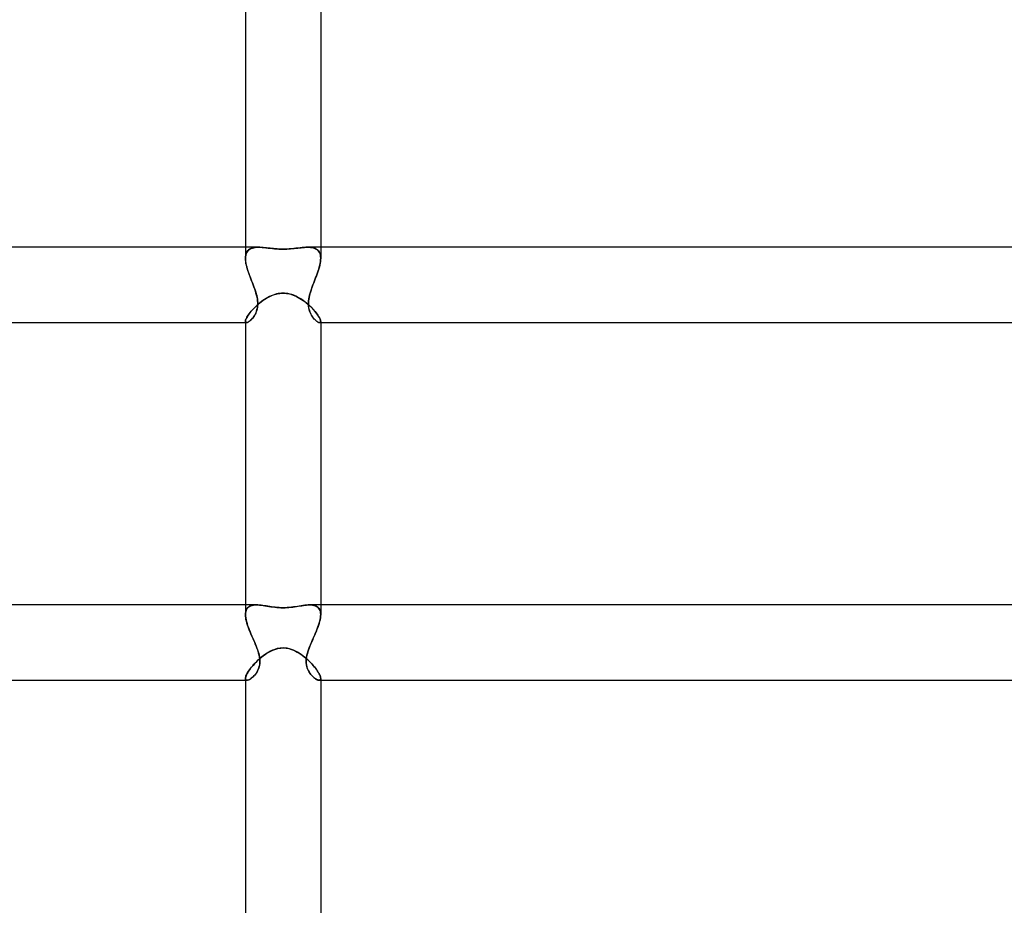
# Model space of a CAD drawing. Header units: millimetres. Extents: x -630 to 630, y -2 to 380.
# Tile 56 of 109: x -14 to 38, y 45 to 92. Entities that reach past the tile are written whole.
import ezdxf

# ---------------------------------------------------------------- set-up
doc = ezdxf.new("R2010")
doc.units = ezdxf.units.MM
doc.layers.add('HIDDEN', color=7, linetype='Continuous')
doc.layers.add('THICK', color=7, linetype='Continuous')

msp = doc.modelspace()

# ---------------------------------------------------------------- linework, layer by layer
at = {"layer": 'HIDDEN'}
for p, q in [((-2, 80), (-2, 79.419)), ((-1.986, 79.576), (-1.997, 79.501)), ((-1.996, 79.503), (-1.986, 79.581)), ((-1.986, 79.581), (-1.967, 79.653)), ((-1.969, 79.646), (-1.986, 79.576)), ((-1.945, 79.709), (-1.969, 79.646)), ((-1.967, 79.653), (-1.941, 79.718)), ((-1.915, 79.765), (-1.945, 79.709)), ((-1.941, 79.718), (-1.907, 79.776)), ((-1.877, 79.814), (-1.915, 79.765)), ((-1.907, 79.776), (-1.866, 79.827)), ((-1.834, 79.857), (-1.877, 79.814)), ((-1.866, 79.827), (-1.817, 79.871)), ((-1.785, 79.894), (-1.834, 79.857)), ((-1.817, 79.871), (-1.762, 79.908)), ((-1.731, 79.924), (-1.785, 79.894)), ((-1.762, 79.908), (-1.701, 79.938)), ((-1.671, 79.949), (-1.731, 79.924)), ((-1.701, 79.938), (-1.633, 79.962)), ((-1.607, 79.969), (-1.671, 79.949)), ((-1.633, 79.962), (-1.56, 79.979)), ((-1.538, 79.983), (-1.607, 79.969)), ((-1.56, 79.979), (-1.481, 79.991)), ((-1.465, 79.993), (-1.538, 79.983)), ((-1.481, 79.991), (-1.396, 79.998)), ((-1.388, 79.998), (-1.465, 79.993)), ((-1.396, 79.998), (-1.308, 80)), ((-1.307, 80), (-1.388, 79.998)), ((-1.227, 79.999), (-1.307, 80)), ((-1.144, 79.994), (-1.227, 79.999)), ((-1.058, 79.988), (-1.144, 79.994)), ((-0.97, 79.98), (-1.058, 79.988)), ((-0.88, 79.971), (-0.97, 79.98)), ((-0.788, 79.96), (-0.88, 79.971)), ((-0.694, 79.95), (-0.788, 79.96)), ((-0.599, 79.939), (-0.694, 79.95)), ((-0.502, 79.93), (-0.599, 79.939)), ((-0.404, 79.921), (-0.502, 79.93)), ((-0.305, 79.914), (-0.404, 79.921)), ((-0.204, 79.908), (-0.305, 79.914)), ((-0.103, 79.904), (-0.204, 79.908)), ((0, 79.903), (-0.103, 79.904)), ((0.109, 79.905), (0, 79.903)), ((0.22, 79.909), (0.109, 79.905)), ((0.333, 79.916), (0.22, 79.909)), ((0.449, 79.925), (0.333, 79.916)), ((0.567, 79.936), (0.449, 79.925)), ((0.685, 79.949), (0.567, 79.936)), ((0.799, 79.962), (0.685, 79.949)), ((0.909, 79.974), (0.799, 79.962)), ((1.015, 79.984), (0.909, 79.974)), ((1.117, 79.993), (1.015, 79.984)), ((1.214, 79.998), (1.117, 79.993)), ((1.308, 80), (1.214, 79.998)), ((1.307, 80), (1.388, 79.998)), ((1.396, 79.998), (1.308, 80)), ((1.388, 79.998), (1.465, 79.993)), ((1.481, 79.991), (1.396, 79.998)), ((1.465, 79.993), (1.538, 79.983)), ((1.56, 79.979), (1.481, 79.991)), ((1.538, 79.983), (1.607, 79.969)), ((1.633, 79.962), (1.56, 79.979)), ((1.607, 79.969), (1.671, 79.949)), ((1.701, 79.938), (1.633, 79.962)), ((1.671, 79.949), (1.731, 79.924)), ((1.762, 79.908), (1.701, 79.938)), ((1.731, 79.924), (1.785, 79.894)), ((1.817, 79.871), (1.762, 79.908)), ((1.785, 79.894), (1.834, 79.857)), ((1.866, 79.827), (1.817, 79.871)), ((1.834, 79.857), (1.877, 79.814)), ((1.907, 79.776), (1.866, 79.827)), ((1.877, 79.814), (1.915, 79.765)), ((1.941, 79.718), (1.907, 79.776)), ((1.915, 79.765), (1.945, 79.709)), ((1.967, 79.653), (1.941, 79.718)), ((1.945, 79.709), (1.969, 79.646)), ((1.986, 79.581), (1.967, 79.653)), ((1.969, 79.646), (1.986, 79.576)), ((1.996, 79.503), (1.986, 79.581)), ((1.986, 79.576), (1.997, 79.501)), ((2, 80), (2, 79.419)), ((-2, 79.419), (-1.996, 79.503)), ((-1.997, 79.501), (-2, 79.419)), ((-1.997, 79.332), (-2, 79.419)), ((-2, 79.419), (-1.997, 79.335)), ((-1.997, 79.335), (-1.988, 79.247)), ((-1.987, 79.241), (-1.997, 79.332)), ((-1.988, 79.247), (-1.973, 79.154)), ((-1.972, 79.146), (-1.987, 79.241)), ((-1.973, 79.154), (-1.953, 79.058)), ((-1.951, 79.048), (-1.972, 79.146)), ((-1.953, 79.058), (-1.929, 78.959)), ((-1.926, 78.948), (-1.951, 79.048)), ((1.926, 78.948), (1.951, 79.048)), ((1.953, 79.058), (1.929, 78.959)), ((1.951, 79.048), (1.972, 79.146)), ((1.973, 79.154), (1.953, 79.058)), ((1.972, 79.146), (1.987, 79.241)), ((1.988, 79.247), (1.973, 79.154)), ((1.987, 79.241), (1.997, 79.332)), ((1.997, 79.335), (1.988, 79.247)), ((2, 79.419), (1.996, 79.503)), ((1.997, 79.501), (2, 79.419)), ((1.997, 79.332), (2, 79.419)), ((2, 79.419), (1.997, 79.335)), ((-1.929, 78.959), (-1.9, 78.857)), ((-1.897, 78.845), (-1.926, 78.948)), ((-1.9, 78.857), (-1.868, 78.753)), ((-1.864, 78.741), (-1.897, 78.845)), ((-1.868, 78.753), (-1.832, 78.647)), ((-1.828, 78.635), (-1.864, 78.741)), ((-1.832, 78.647), (-1.794, 78.54)), ((-1.79, 78.529), (-1.828, 78.635)), ((-1.794, 78.54), (-1.754, 78.432)), ((-1.75, 78.423), (-1.79, 78.529)), ((1.75, 78.423), (1.79, 78.529)), ((1.794, 78.54), (1.754, 78.432)), ((1.79, 78.529), (1.828, 78.635)), ((1.832, 78.647), (1.794, 78.54)), ((1.828, 78.635), (1.864, 78.741)), ((1.868, 78.753), (1.832, 78.647)), ((1.864, 78.741), (1.897, 78.845)), ((1.9, 78.857), (1.868, 78.753)), ((1.897, 78.845), (1.926, 78.948)), ((1.929, 78.959), (1.9, 78.857)), ((-1.754, 78.432), (-1.713, 78.324)), ((-1.71, 78.317), (-1.75, 78.423)), ((-1.713, 78.324), (-1.671, 78.216)), ((-1.669, 78.211), (-1.71, 78.317)), ((-1.671, 78.216), (-1.629, 78.108)), ((-1.628, 78.105), (-1.669, 78.211)), ((-1.629, 78.108), (-1.588, 78)), ((-1.588, 78), (-1.628, 78.105)), ((-1.547, 77.892), (-1.588, 78)), ((-1.588, 78), (-1.552, 77.906)), ((1.547, 77.892), (1.588, 78)), ((1.588, 78), (1.552, 77.906)), ((1.629, 78.108), (1.588, 78)), ((1.588, 78), (1.628, 78.105)), ((1.628, 78.105), (1.669, 78.211)), ((1.671, 78.216), (1.629, 78.108)), ((1.669, 78.211), (1.71, 78.317)), ((1.713, 78.324), (1.671, 78.216)), ((1.71, 78.317), (1.75, 78.423)), ((1.754, 78.432), (1.713, 78.324)), ((-1.552, 77.906), (-1.518, 77.812)), ((-1.509, 77.784), (-1.547, 77.892)), ((-1.518, 77.812), (-1.486, 77.718)), ((-1.472, 77.677), (-1.509, 77.784)), ((-1.486, 77.718), (-1.455, 77.623)), ((-1.439, 77.57), (-1.472, 77.677)), ((-1.455, 77.623), (-1.427, 77.529)), ((-1.41, 77.463), (-1.439, 77.57)), ((-1.427, 77.529), (-1.402, 77.434)), ((-0.569, 77.449), (-0.463, 77.488)), ((-0.463, 77.488), (-0.359, 77.518)), ((-0.359, 77.518), (-0.261, 77.54)), ((-0.261, 77.54), (-0.168, 77.554)), ((-0.168, 77.554), (-0.081, 77.562)), ((-0.081, 77.562), (0, 77.564)), ((0, 77.564), (0.091, 77.561)), ((0.091, 77.561), (0.178, 77.553)), ((0.178, 77.553), (0.266, 77.539)), ((0.266, 77.539), (0.354, 77.519)), ((0.354, 77.519), (0.444, 77.494)), ((0.444, 77.494), (0.534, 77.463)), ((1.427, 77.529), (1.402, 77.434)), ((1.41, 77.463), (1.439, 77.57)), ((1.455, 77.623), (1.427, 77.529)), ((1.439, 77.57), (1.472, 77.677)), ((1.486, 77.718), (1.455, 77.623)), ((1.472, 77.677), (1.509, 77.784)), ((1.518, 77.812), (1.486, 77.718)), ((1.509, 77.784), (1.547, 77.892)), ((1.552, 77.906), (1.518, 77.812)), ((-1.412, 76.893), (-1.331, 76.965)), ((-1.385, 77.358), (-1.41, 77.463)), ((-1.402, 77.434), (-1.381, 77.34)), ((-1.366, 77.254), (-1.385, 77.358)), ((-1.381, 77.34), (-1.365, 77.247)), ((-1.353, 77.153), (-1.366, 77.254)), ((-1.365, 77.247), (-1.353, 77.155)), ((-1.354, 76.864), (-1.347, 76.956)), ((-1.353, 77.155), (-1.347, 77.064)), ((-1.346, 77.053), (-1.353, 77.153)), ((-1.346, 76.975), (-1.351, 76.889)), ((-1.347, 77.064), (-1.346, 76.975)), ((-1.347, 76.956), (-1.346, 77.053)), ((-1.331, 76.965), (-1.247, 77.036)), ((-1.247, 77.036), (-1.159, 77.106)), ((-1.159, 77.106), (-1.068, 77.173)), ((-1.068, 77.173), (-0.973, 77.237)), ((-0.973, 77.237), (-0.876, 77.297)), ((-0.876, 77.297), (-0.776, 77.353)), ((-0.776, 77.353), (-0.674, 77.404)), ((-0.674, 77.404), (-0.569, 77.449)), ((0.534, 77.463), (0.626, 77.426)), ((0.626, 77.426), (0.717, 77.384)), ((0.717, 77.384), (0.807, 77.337)), ((0.807, 77.337), (0.895, 77.286)), ((0.895, 77.286), (0.982, 77.231)), ((0.982, 77.231), (1.067, 77.174)), ((1.067, 77.174), (1.15, 77.113)), ((1.15, 77.113), (1.23, 77.05)), ((1.23, 77.05), (1.309, 76.985)), ((1.309, 76.985), (1.384, 76.918)), ((1.346, 77.053), (1.353, 77.153)), ((1.347, 77.064), (1.346, 76.975)), ((1.347, 76.956), (1.346, 77.053)), ((1.346, 76.975), (1.351, 76.889)), ((1.353, 77.155), (1.347, 77.064)), ((1.354, 76.864), (1.347, 76.956)), ((1.353, 77.153), (1.366, 77.254)), ((1.365, 77.247), (1.353, 77.155)), ((1.381, 77.34), (1.365, 77.247)), ((1.366, 77.254), (1.385, 77.358)), ((1.402, 77.434), (1.381, 77.34)), ((1.385, 77.358), (1.41, 77.463)), ((-1.847, 76.4), (-1.8, 76.465)), ((-1.8, 76.465), (-1.748, 76.533)), ((-1.748, 76.533), (-1.691, 76.603)), ((-1.691, 76.603), (-1.628, 76.674)), ((-1.628, 76.674), (-1.56, 76.747)), ((-1.56, 76.747), (-1.488, 76.82)), ((-1.482, 76.443), (-1.516, 76.383)), ((-1.504, 76.403), (-1.47, 76.468)), ((-1.488, 76.82), (-1.412, 76.893)), ((-1.451, 76.508), (-1.482, 76.443)), ((-1.47, 76.468), (-1.438, 76.537)), ((-1.422, 76.577), (-1.451, 76.508)), ((-1.438, 76.537), (-1.41, 76.612)), ((-1.398, 76.65), (-1.422, 76.577)), ((-1.41, 76.612), (-1.386, 76.691)), ((-1.377, 76.726), (-1.398, 76.65)), ((-1.386, 76.691), (-1.367, 76.775)), ((-1.361, 76.806), (-1.377, 76.726)), ((-1.367, 76.775), (-1.354, 76.864)), ((-1.351, 76.889), (-1.361, 76.806)), ((1.351, 76.889), (1.361, 76.806)), ((1.367, 76.775), (1.354, 76.864)), ((1.361, 76.806), (1.377, 76.726)), ((1.386, 76.691), (1.367, 76.775)), ((1.377, 76.726), (1.398, 76.65)), ((1.384, 76.918), (1.456, 76.851)), ((1.41, 76.612), (1.386, 76.691)), ((1.398, 76.65), (1.422, 76.577)), ((1.438, 76.537), (1.41, 76.612)), ((1.422, 76.577), (1.451, 76.508)), ((1.47, 76.468), (1.438, 76.537)), ((1.451, 76.508), (1.482, 76.443)), ((1.456, 76.851), (1.525, 76.783)), ((1.504, 76.403), (1.47, 76.468)), ((1.482, 76.443), (1.516, 76.383)), ((1.525, 76.783), (1.59, 76.715)), ((1.59, 76.715), (1.652, 76.648)), ((1.652, 76.648), (1.709, 76.581)), ((1.709, 76.581), (1.762, 76.515)), ((1.762, 76.515), (1.811, 76.451)), ((1.811, 76.451), (1.854, 76.39)), ((-2, 76.065), (-1.997, 76.097)), ((-2, 76.066), (-1.998, 76.046)), ((-1.998, 76.045), (-2, 76.065)), ((-2, 76), (-1.943, 76)), ((-1.998, 76.046), (-1.993, 76.029)), ((-1.993, 76.028), (-1.998, 76.045)), ((-1.997, 76.097), (-1.988, 76.134)), ((-1.993, 76.029), (-1.985, 76.016)), ((-1.984, 76.016), (-1.993, 76.028)), ((-1.988, 76.134), (-1.973, 76.178)), ((-1.985, 76.016), (-1.973, 76.007)), ((-1.973, 76.007), (-1.984, 76.016)), ((-1.973, 76.178), (-1.951, 76.226)), ((-1.973, 76.007), (-1.959, 76.002)), ((-1.958, 76.001), (-1.973, 76.007)), ((-1.959, 76.002), (-1.942, 76)), ((-1.941, 76), (-1.958, 76.001)), ((-1.951, 76.226), (-1.922, 76.28)), ((-1.942, 76), (-1.916, 76.003)), ((-1.915, 76.004), (-1.941, 76)), ((-1.922, 76.28), (-1.888, 76.339)), ((-1.916, 76.003), (-1.886, 76.013)), ((-1.886, 76.013), (-1.915, 76.004)), ((-1.888, 76.339), (-1.847, 76.4)), ((-1.886, 76.013), (-1.854, 76.028)), ((-1.854, 76.028), (-1.886, 76.013)), ((-1.854, 76.028), (-1.818, 76.05)), ((-1.819, 76.049), (-1.854, 76.028)), ((-1.783, 76.075), (-1.819, 76.049)), ((-1.818, 76.05), (-1.781, 76.076)), ((-1.744, 76.106), (-1.783, 76.075)), ((-1.781, 76.076), (-1.741, 76.109)), ((-1.706, 76.141), (-1.744, 76.106)), ((-1.741, 76.109), (-1.701, 76.146)), ((-1.666, 76.182), (-1.706, 76.141)), ((-1.701, 76.146), (-1.66, 76.189)), ((-1.627, 76.226), (-1.666, 76.182)), ((-1.66, 76.189), (-1.619, 76.236)), ((-1.589, 76.274), (-1.627, 76.226)), ((-1.619, 76.236), (-1.579, 76.287)), ((-1.552, 76.327), (-1.589, 76.274)), ((-1.579, 76.287), (-1.541, 76.343)), ((-1.516, 76.383), (-1.552, 76.327)), ((-1.541, 76.343), (-1.504, 76.403)), ((1.541, 76.343), (1.504, 76.403)), ((1.516, 76.383), (1.552, 76.327)), ((1.579, 76.287), (1.541, 76.343)), ((1.552, 76.327), (1.589, 76.274)), ((1.619, 76.236), (1.579, 76.287)), ((1.589, 76.274), (1.627, 76.226)), ((1.66, 76.189), (1.619, 76.236)), ((1.627, 76.226), (1.666, 76.182)), ((1.701, 76.146), (1.66, 76.189)), ((1.666, 76.182), (1.706, 76.141)), ((1.741, 76.109), (1.701, 76.146)), ((1.706, 76.141), (1.744, 76.106)), ((1.781, 76.076), (1.741, 76.109)), ((1.744, 76.106), (1.783, 76.075)), ((1.818, 76.05), (1.781, 76.076)), ((1.783, 76.075), (1.819, 76.049)), ((1.854, 76.028), (1.818, 76.05)), ((1.819, 76.049), (1.854, 76.028)), ((1.854, 76.39), (1.892, 76.331)), ((1.886, 76.013), (1.854, 76.028)), ((1.854, 76.028), (1.886, 76.013)), ((1.916, 76.003), (1.886, 76.013)), ((1.886, 76.013), (1.915, 76.004)), ((1.892, 76.331), (1.925, 76.276)), ((1.915, 76.004), (1.941, 76)), ((1.942, 76), (1.916, 76.003)), ((1.925, 76.276), (1.952, 76.224)), ((1.941, 76), (1.958, 76.001)), ((1.959, 76.002), (1.942, 76)), ((1.943, 76), (2, 76)), ((1.952, 76.224), (1.973, 76.177)), ((1.958, 76.001), (1.973, 76.007)), ((1.973, 76.007), (1.959, 76.002)), ((1.973, 76.177), (1.988, 76.134)), ((1.985, 76.016), (1.973, 76.007)), ((1.973, 76.007), (1.984, 76.016)), ((1.984, 76.016), (1.993, 76.028)), ((1.993, 76.029), (1.985, 76.016)), ((1.988, 76.134), (1.997, 76.097)), ((1.998, 76.046), (1.993, 76.029)), ((1.993, 76.028), (1.998, 76.045)), ((1.997, 76.097), (2, 76.066)), ((2, 76.066), (1.998, 76.046)), ((1.998, 76.045), (2, 76.065)), ((-2, 61), (-2, 60.489)), ((-1.967, 60.707), (-1.941, 60.766)), ((-1.939, 60.771), (-1.965, 60.711)), ((-1.941, 60.766), (-1.908, 60.819)), ((-1.904, 60.823), (-1.939, 60.771)), ((-1.908, 60.819), (-1.867, 60.864)), ((-1.863, 60.868), (-1.904, 60.823)), ((-1.867, 60.864), (-1.82, 60.903)), ((-1.815, 60.906), (-1.863, 60.868)), ((-1.82, 60.903), (-1.767, 60.934)), ((-1.761, 60.937), (-1.815, 60.906)), ((-1.767, 60.934), (-1.707, 60.959)), ((-1.702, 60.961), (-1.761, 60.937)), ((-1.707, 60.959), (-1.642, 60.977)), ((-1.636, 60.979), (-1.702, 60.961)), ((-1.642, 60.977), (-1.571, 60.99)), ((-1.566, 60.991), (-1.636, 60.979)), ((-1.571, 60.99), (-1.495, 60.998)), ((-1.492, 60.998), (-1.566, 60.991)), ((-1.495, 60.998), (-1.415, 61)), ((-1.414, 61), (-1.492, 60.998)), ((-1.334, 60.998), (-1.414, 61)), ((-1.252, 60.993), (-1.334, 60.998)), ((-1.166, 60.984), (-1.252, 60.993)), ((-1.079, 60.973), (-1.166, 60.984)), ((-0.99, 60.961), (-1.079, 60.973)), ((-0.898, 60.946), (-0.99, 60.961)), ((-0.804, 60.932), (-0.898, 60.946)), ((-0.709, 60.916), (-0.804, 60.932)), ((-0.612, 60.902), (-0.709, 60.916)), ((-0.513, 60.888), (-0.612, 60.902)), ((-0.413, 60.875), (-0.513, 60.888)), ((-0.312, 60.865), (-0.413, 60.875)), ((-0.209, 60.857), (-0.312, 60.865)), ((-0.105, 60.852), (-0.209, 60.857)), ((0, 60.85), (-0.105, 60.852)), ((0.114, 60.852), (0, 60.85)), ((0.226, 60.858), (0.114, 60.852)), ((0.337, 60.867), (0.226, 60.858)), ((0.445, 60.879), (0.337, 60.867)), ((0.552, 60.893), (0.445, 60.879)), ((0.658, 60.908), (0.552, 60.893)), ((0.762, 60.925), (0.658, 60.908)), ((0.863, 60.941), (0.762, 60.925)), ((0.963, 60.956), (0.863, 60.941)), ((1.059, 60.971), (0.963, 60.956)), ((1.153, 60.983), (1.059, 60.971)), ((1.244, 60.992), (1.153, 60.983)), ((1.331, 60.998), (1.244, 60.992)), ((1.415, 61), (1.331, 60.998)), ((1.414, 61), (1.492, 60.998)), ((1.495, 60.998), (1.415, 61)), ((1.492, 60.998), (1.566, 60.991)), ((1.571, 60.99), (1.495, 60.998)), ((1.566, 60.991), (1.636, 60.979)), ((1.642, 60.977), (1.571, 60.99)), ((1.636, 60.979), (1.702, 60.961)), ((1.707, 60.959), (1.642, 60.977)), ((1.702, 60.961), (1.761, 60.937)), ((1.767, 60.934), (1.707, 60.959)), ((1.761, 60.937), (1.815, 60.906)), ((1.82, 60.903), (1.767, 60.934)), ((1.815, 60.906), (1.863, 60.868)), ((1.867, 60.864), (1.82, 60.903)), ((1.863, 60.868), (1.904, 60.823)), ((1.908, 60.819), (1.867, 60.864)), ((1.904, 60.823), (1.939, 60.771)), ((1.941, 60.766), (1.908, 60.819)), ((1.939, 60.771), (1.965, 60.711)), ((1.967, 60.707), (1.941, 60.766)), ((2, 61), (2, 60.489)), ((-1.996, 60.57), (-2, 60.489)), ((-2, 60.489), (-1.996, 60.568)), ((-1.997, 60.406), (-2, 60.489)), ((-2, 60.489), (-1.996, 60.404)), ((-1.987, 60.319), (-1.997, 60.406)), ((-1.985, 60.644), (-1.996, 60.57)), ((-1.996, 60.568), (-1.985, 60.641)), ((-1.996, 60.404), (-1.986, 60.312)), ((-1.971, 60.227), (-1.987, 60.319)), ((-1.986, 60.312), (-1.968, 60.217)), ((-1.965, 60.711), (-1.985, 60.644)), ((-1.985, 60.641), (-1.967, 60.707)), ((-1.949, 60.133), (-1.971, 60.227)), ((-1.968, 60.217), (-1.945, 60.117)), ((1.968, 60.217), (1.945, 60.117)), ((1.949, 60.133), (1.971, 60.227)), ((1.965, 60.711), (1.985, 60.644)), ((1.985, 60.641), (1.967, 60.707)), ((1.986, 60.312), (1.968, 60.217)), ((1.971, 60.227), (1.987, 60.319)), ((1.985, 60.644), (1.996, 60.57)), ((1.996, 60.568), (1.985, 60.641)), ((1.996, 60.404), (1.986, 60.312)), ((1.987, 60.319), (1.997, 60.406)), ((1.996, 60.57), (2, 60.489)), ((2, 60.489), (1.996, 60.568)), ((2, 60.489), (1.996, 60.404)), ((1.997, 60.406), (2, 60.489)), ((-1.922, 60.035), (-1.949, 60.133)), ((-1.945, 60.117), (-1.916, 60.014)), ((-1.891, 59.935), (-1.922, 60.035)), ((-1.916, 60.014), (-1.882, 59.908)), ((-1.856, 59.833), (-1.891, 59.935)), ((-1.882, 59.908), (-1.844, 59.799)), ((-1.818, 59.729), (-1.856, 59.833)), ((-1.844, 59.799), (-1.802, 59.688)), ((-1.776, 59.625), (-1.818, 59.729)), ((-1.802, 59.688), (-1.756, 59.576)), ((1.802, 59.688), (1.756, 59.576)), ((1.776, 59.625), (1.818, 59.729)), ((1.844, 59.799), (1.802, 59.688)), ((1.818, 59.729), (1.856, 59.833)), ((1.882, 59.908), (1.844, 59.799)), ((1.856, 59.833), (1.891, 59.935)), ((1.916, 60.014), (1.882, 59.908)), ((1.891, 59.935), (1.922, 60.035)), ((1.945, 60.117), (1.916, 60.014)), ((1.922, 60.035), (1.949, 60.133)), ((-1.733, 59.52), (-1.776, 59.625)), ((-1.756, 59.576), (-1.708, 59.462)), ((-1.688, 59.415), (-1.733, 59.52)), ((-1.708, 59.462), (-1.659, 59.347)), ((-1.643, 59.311), (-1.688, 59.415)), ((-1.659, 59.347), (-1.608, 59.231)), ((-1.597, 59.206), (-1.643, 59.311)), ((-1.608, 59.231), (-1.557, 59.116)), ((-1.551, 59.103), (-1.597, 59.206)), ((1.551, 59.103), (1.597, 59.206)), ((1.608, 59.231), (1.557, 59.116)), ((1.597, 59.206), (1.643, 59.311)), ((1.659, 59.347), (1.608, 59.231)), ((1.643, 59.311), (1.688, 59.415)), ((1.708, 59.462), (1.659, 59.347)), ((1.688, 59.415), (1.733, 59.52)), ((1.756, 59.576), (1.708, 59.462)), ((1.733, 59.52), (1.776, 59.625)), ((-1.557, 59.116), (-1.506, 59)), ((-1.507, 59), (-1.551, 59.103)), ((-1.459, 58.888), (-1.507, 59)), ((-1.506, 59), (-1.465, 58.902)), ((-1.465, 58.902), (-1.424, 58.804)), ((-1.413, 58.776), (-1.459, 58.888)), ((-1.424, 58.804), (-1.386, 58.708)), ((-1.37, 58.665), (-1.413, 58.776)), ((-1.386, 58.708), (-1.351, 58.612)), ((-1.331, 58.554), (-1.37, 58.665)), ((-0.552, 58.596), (-0.444, 58.638)), ((-0.444, 58.638), (-0.335, 58.671)), ((-0.335, 58.671), (-0.224, 58.696)), ((-0.224, 58.696), (-0.113, 58.711)), ((-0.113, 58.711), (0, 58.716)), ((0, 58.716), (0.159, 58.706)), ((0.159, 58.706), (0.308, 58.678)), ((0.308, 58.678), (0.443, 58.638)), ((0.443, 58.638), (0.559, 58.593)), ((1.331, 58.554), (1.37, 58.665)), ((1.386, 58.708), (1.351, 58.612)), ((1.37, 58.665), (1.413, 58.776)), ((1.424, 58.804), (1.386, 58.708)), ((1.413, 58.776), (1.459, 58.888)), ((1.465, 58.902), (1.424, 58.804)), ((1.459, 58.888), (1.507, 59)), ((1.506, 59), (1.465, 58.902)), ((1.557, 59.116), (1.506, 59)), ((1.507, 59), (1.551, 59.103)), ((-1.351, 58.612), (-1.319, 58.518)), ((-1.297, 58.444), (-1.331, 58.554)), ((-1.319, 58.518), (-1.291, 58.424)), ((-1.316, 58.08), (-1.231, 58.156)), ((-1.268, 58.335), (-1.297, 58.444)), ((-1.291, 58.424), (-1.268, 58.331)), ((-1.247, 58.228), (-1.268, 58.335)), ((-1.268, 58.331), (-1.249, 58.239)), ((-1.249, 58.239), (-1.236, 58.147)), ((-1.233, 58.123), (-1.247, 58.228)), ((-1.236, 58.147), (-1.229, 58.057)), ((-1.228, 58.02), (-1.233, 58.123)), ((-1.231, 58.156), (-1.143, 58.229)), ((-1.143, 58.229), (-1.052, 58.301)), ((-1.052, 58.301), (-0.958, 58.369)), ((-0.958, 58.369), (-0.86, 58.433)), ((-0.86, 58.433), (-0.76, 58.493)), ((-0.76, 58.493), (-0.657, 58.548)), ((-0.657, 58.548), (-0.552, 58.596)), ((0.559, 58.593), (0.659, 58.547)), ((0.659, 58.547), (0.754, 58.496)), ((0.754, 58.496), (0.849, 58.44)), ((0.849, 58.44), (0.942, 58.38)), ((0.942, 58.38), (1.033, 58.315)), ((1.033, 58.315), (1.122, 58.246)), ((1.122, 58.246), (1.209, 58.174)), ((1.209, 58.174), (1.294, 58.1)), ((1.228, 58.02), (1.233, 58.123)), ((1.236, 58.147), (1.229, 58.057)), ((1.233, 58.123), (1.247, 58.228)), ((1.249, 58.239), (1.236, 58.147)), ((1.247, 58.228), (1.268, 58.335)), ((1.268, 58.331), (1.249, 58.239)), ((1.268, 58.335), (1.297, 58.444)), ((1.291, 58.424), (1.268, 58.331)), ((1.319, 58.518), (1.291, 58.424)), ((1.294, 58.1), (1.375, 58.024)), ((1.297, 58.444), (1.331, 58.554)), ((1.351, 58.612), (1.319, 58.518)), ((-1.791, 57.545), (-1.738, 57.619)), ((-1.738, 57.619), (-1.679, 57.694)), ((-1.679, 57.694), (-1.615, 57.77)), ((-1.615, 57.77), (-1.547, 57.848)), ((-1.547, 57.848), (-1.474, 57.925)), ((-1.474, 57.925), (-1.397, 58.003)), ((-1.397, 58.003), (-1.316, 58.08)), ((-1.318, 57.575), (-1.35, 57.508)), ((-1.319, 57.572), (-1.288, 57.652)), ((-1.29, 57.646), (-1.318, 57.575)), ((-1.266, 57.721), (-1.29, 57.646)), ((-1.288, 57.652), (-1.262, 57.737)), ((-1.247, 57.8), (-1.266, 57.721)), ((-1.262, 57.737), (-1.243, 57.827)), ((-1.235, 57.883), (-1.247, 57.8)), ((-1.243, 57.827), (-1.231, 57.921)), ((-1.229, 57.969), (-1.235, 57.883)), ((-1.231, 57.921), (-1.228, 58.02)), ((-1.229, 58.057), (-1.229, 57.969)), ((1.231, 57.921), (1.228, 58.02)), ((1.229, 58.057), (1.229, 57.969)), ((1.229, 57.969), (1.235, 57.883)), ((1.243, 57.827), (1.231, 57.921)), ((1.235, 57.883), (1.247, 57.8)), ((1.262, 57.737), (1.243, 57.827)), ((1.247, 57.8), (1.266, 57.721)), ((1.288, 57.652), (1.262, 57.737)), ((1.266, 57.721), (1.29, 57.646)), ((1.319, 57.572), (1.288, 57.652)), ((1.29, 57.646), (1.318, 57.575)), ((1.318, 57.575), (1.35, 57.508)), ((1.375, 58.024), (1.453, 57.947)), ((1.453, 57.947), (1.527, 57.869)), ((1.527, 57.869), (1.597, 57.791)), ((1.597, 57.791), (1.663, 57.714)), ((1.663, 57.714), (1.723, 57.637)), ((1.723, 57.637), (1.779, 57.562)), ((-2, 57.094), (-1.997, 57.132)), ((-2, 57.094), (-1.997, 57.065)), ((-1.997, 57.065), (-2, 57.094)), ((-1.997, 57.132), (-1.987, 57.176)), ((-1.997, 57.065), (-1.99, 57.042)), ((-1.99, 57.041), (-1.997, 57.065)), ((-1.987, 57.176), (-1.971, 57.226)), ((-1.971, 57.226), (-1.948, 57.281)), ((-1.948, 57.281), (-1.918, 57.341)), ((-1.918, 57.341), (-1.882, 57.406)), ((-1.882, 57.406), (-1.839, 57.474)), ((-1.839, 57.474), (-1.791, 57.545)), ((-1.806, 57.03), (-1.763, 57.054)), ((-1.731, 57.074), (-1.773, 57.048)), ((-1.763, 57.054), (-1.717, 57.083)), ((-1.687, 57.104), (-1.731, 57.074)), ((-1.717, 57.083), (-1.67, 57.117)), ((-1.642, 57.14), (-1.687, 57.104)), ((-1.67, 57.117), (-1.623, 57.157)), ((-1.597, 57.181), (-1.642, 57.14)), ((-1.623, 57.157), (-1.575, 57.202)), ((-1.552, 57.226), (-1.597, 57.181)), ((-1.575, 57.202), (-1.528, 57.252)), ((-1.508, 57.275), (-1.552, 57.226)), ((-1.528, 57.252), (-1.482, 57.306)), ((-1.465, 57.328), (-1.508, 57.275)), ((-1.482, 57.306), (-1.438, 57.365)), ((-1.424, 57.384), (-1.465, 57.328)), ((-1.438, 57.365), (-1.395, 57.428)), ((-1.385, 57.445), (-1.424, 57.384)), ((-1.395, 57.428), (-1.355, 57.498)), ((-1.35, 57.508), (-1.385, 57.445)), ((-1.355, 57.498), (-1.319, 57.572)), ((1.355, 57.498), (1.319, 57.572)), ((1.35, 57.508), (1.385, 57.445)), ((1.395, 57.428), (1.355, 57.498)), ((1.385, 57.445), (1.424, 57.384)), ((1.438, 57.365), (1.395, 57.428)), ((1.424, 57.384), (1.465, 57.328)), ((1.482, 57.306), (1.438, 57.365)), ((1.465, 57.328), (1.508, 57.275)), ((1.528, 57.252), (1.482, 57.306)), ((1.508, 57.275), (1.552, 57.226)), ((1.575, 57.202), (1.528, 57.252)), ((1.552, 57.226), (1.597, 57.181)), ((1.623, 57.157), (1.575, 57.202)), ((1.597, 57.181), (1.642, 57.14)), ((1.67, 57.117), (1.623, 57.157)), ((1.642, 57.14), (1.687, 57.104)), ((1.717, 57.083), (1.67, 57.117)), ((1.687, 57.104), (1.731, 57.074)), ((1.763, 57.054), (1.717, 57.083)), ((1.731, 57.074), (1.773, 57.048)), ((1.806, 57.03), (1.763, 57.054)), ((1.779, 57.562), (1.829, 57.49)), ((1.829, 57.49), (1.873, 57.42)), ((1.873, 57.42), (1.912, 57.354)), ((1.912, 57.354), (1.943, 57.291)), ((1.943, 57.291), (1.968, 57.233)), ((1.968, 57.233), (1.986, 57.181)), ((1.986, 57.181), (1.996, 57.134)), ((1.997, 57.065), (1.99, 57.042)), ((1.99, 57.041), (1.997, 57.065)), ((1.996, 57.134), (2, 57.094)), ((2, 57.094), (1.997, 57.065)), ((1.997, 57.065), (2, 57.094)), ((-2, 57), (-1.916, 57)), ((-1.99, 57.042), (-1.978, 57.023)), ((-1.977, 57.023), (-1.99, 57.041)), ((-1.978, 57.023), (-1.961, 57.01)), ((-1.96, 57.01), (-1.977, 57.023)), ((-1.961, 57.01), (-1.94, 57.002)), ((-1.939, 57.002), (-1.96, 57.01)), ((-1.94, 57.002), (-1.916, 57)), ((-1.915, 57), (-1.939, 57.002)), ((-1.916, 57), (-1.883, 57.004)), ((-1.884, 57.003), (-1.915, 57)), ((-1.85, 57.012), (-1.884, 57.003)), ((-1.883, 57.004), (-1.846, 57.014)), ((-1.812, 57.027), (-1.85, 57.012)), ((-1.846, 57.014), (-1.806, 57.03)), ((-1.773, 57.048), (-1.812, 57.027)), ((1.773, 57.048), (1.812, 57.027)), ((1.846, 57.014), (1.806, 57.03)), ((1.812, 57.027), (1.85, 57.012)), ((1.883, 57.004), (1.846, 57.014)), ((1.85, 57.012), (1.884, 57.003)), ((1.916, 57), (1.883, 57.004)), ((1.884, 57.003), (1.915, 57)), ((1.915, 57), (1.939, 57.002)), ((1.94, 57.002), (1.916, 57)), ((1.916, 57), (2, 57)), ((1.939, 57.002), (1.96, 57.01)), ((1.961, 57.01), (1.94, 57.002)), ((1.96, 57.01), (1.977, 57.023)), ((1.978, 57.023), (1.961, 57.01)), ((1.977, 57.023), (1.99, 57.041)), ((1.99, 57.042), (1.978, 57.023))]:
    msp.add_line(p, q, dxfattribs=at)
at = {"layer": 'THICK'}
for p, q in [((-2, 95.042), (-2, 80)), ((2, 95.042), (2, 80)), ((-1.308, 80), (-333.391, 80)), ((-1.308, 80), (-1.214, 79.998)), ((-1.214, 79.998), (-1.117, 79.993)), ((-1.117, 79.993), (-1.015, 79.984)), ((-1.015, 79.984), (-0.909, 79.974)), ((-0.909, 79.974), (-0.799, 79.962)), ((-0.799, 79.962), (-0.685, 79.949)), ((-0.685, 79.949), (-0.567, 79.936)), ((-0.567, 79.936), (-0.449, 79.925)), ((-0.449, 79.925), (-0.333, 79.916)), ((-0.333, 79.916), (-0.22, 79.909)), ((-0.22, 79.909), (-0.109, 79.905)), ((-0.109, 79.905), (0, 79.903)), ((0, 79.903), (0.103, 79.904)), ((0.103, 79.904), (0.204, 79.908)), ((0.204, 79.908), (0.305, 79.914)), ((0.305, 79.914), (0.404, 79.921)), ((0.404, 79.921), (0.502, 79.93)), ((0.502, 79.93), (0.599, 79.939)), ((0.599, 79.939), (0.694, 79.95)), ((0.694, 79.95), (0.788, 79.96)), ((0.788, 79.96), (0.88, 79.971)), ((0.88, 79.971), (0.97, 79.98)), ((0.97, 79.98), (1.058, 79.988)), ((1.058, 79.988), (1.144, 79.994)), ((1.144, 79.994), (1.227, 79.999)), ((1.227, 79.999), (1.307, 80)), ((333.391, 80), (1.308, 80)), ((-0.444, 77.494), (-0.534, 77.463)), ((-0.354, 77.519), (-0.444, 77.494)), ((-0.266, 77.539), (-0.354, 77.519)), ((-0.178, 77.553), (-0.266, 77.539)), ((-0.091, 77.561), (-0.178, 77.553)), ((0, 77.564), (-0.091, 77.561)), ((0.081, 77.562), (0, 77.564)), ((0.168, 77.554), (0.081, 77.562)), ((0.261, 77.54), (0.168, 77.554)), ((0.359, 77.518), (0.261, 77.54)), ((0.463, 77.488), (0.359, 77.518)), ((0.569, 77.449), (0.463, 77.488)), ((-1.309, 76.985), (-1.384, 76.918)), ((-1.23, 77.05), (-1.309, 76.985)), ((-1.15, 77.113), (-1.23, 77.05)), ((-1.067, 77.174), (-1.15, 77.113)), ((-0.982, 77.231), (-1.067, 77.174)), ((-0.895, 77.286), (-0.982, 77.231)), ((-0.807, 77.337), (-0.895, 77.286)), ((-0.717, 77.384), (-0.807, 77.337)), ((-0.626, 77.426), (-0.717, 77.384)), ((-0.534, 77.463), (-0.626, 77.426)), ((0.674, 77.404), (0.569, 77.449)), ((0.776, 77.353), (0.674, 77.404)), ((0.876, 77.297), (0.776, 77.353)), ((0.973, 77.237), (0.876, 77.297)), ((1.068, 77.173), (0.973, 77.237)), ((1.159, 77.106), (1.068, 77.173)), ((1.247, 77.036), (1.159, 77.106)), ((1.331, 76.965), (1.247, 77.036)), ((1.412, 76.893), (1.331, 76.965)), ((-1.811, 76.451), (-1.854, 76.39)), ((-1.762, 76.515), (-1.811, 76.451)), ((-1.709, 76.581), (-1.762, 76.515)), ((-1.652, 76.648), (-1.709, 76.581)), ((-1.59, 76.715), (-1.652, 76.648)), ((-1.525, 76.783), (-1.59, 76.715)), ((-1.456, 76.851), (-1.525, 76.783)), ((-1.384, 76.918), (-1.456, 76.851)), ((1.488, 76.82), (1.412, 76.893)), ((1.56, 76.747), (1.488, 76.82)), ((1.628, 76.674), (1.56, 76.747)), ((1.691, 76.603), (1.628, 76.674)), ((1.748, 76.533), (1.691, 76.603)), ((1.8, 76.465), (1.748, 76.533)), ((1.847, 76.4), (1.8, 76.465)), ((-332.876, 76), (-2, 76)), ((-1.997, 76.097), (-2, 76.066)), ((-2, 76.066), (-2, 61)), ((-1.988, 76.134), (-1.997, 76.097)), ((-1.973, 76.177), (-1.988, 76.134)), ((-1.952, 76.224), (-1.973, 76.177)), ((-1.925, 76.276), (-1.952, 76.224)), ((-1.892, 76.331), (-1.925, 76.276)), ((-1.854, 76.39), (-1.892, 76.331)), ((1.888, 76.339), (1.847, 76.4)), ((1.922, 76.28), (1.888, 76.339)), ((1.951, 76.226), (1.922, 76.28)), ((1.973, 76.178), (1.951, 76.226)), ((1.988, 76.134), (1.973, 76.178)), ((1.997, 76.097), (1.988, 76.134)), ((2, 76.065), (1.997, 76.097)), ((2, 76.066), (2, 61)), ((2, 76), (332.876, 76)), ((-1.415, 61), (-339.623, 61)), ((-1.415, 61), (-1.331, 60.998)), ((-1.331, 60.998), (-1.244, 60.992)), ((-1.244, 60.992), (-1.153, 60.983)), ((-1.153, 60.983), (-1.059, 60.971)), ((-1.059, 60.971), (-0.963, 60.956)), ((-0.963, 60.956), (-0.863, 60.941)), ((-0.863, 60.941), (-0.762, 60.925)), ((-0.762, 60.925), (-0.658, 60.908)), ((-0.658, 60.908), (-0.552, 60.893)), ((-0.552, 60.893), (-0.445, 60.879)), ((-0.445, 60.879), (-0.337, 60.867)), ((-0.337, 60.867), (-0.226, 60.858)), ((-0.226, 60.858), (-0.114, 60.852)), ((-0.114, 60.852), (0, 60.85)), ((0, 60.85), (0.105, 60.852)), ((0.105, 60.852), (0.209, 60.857)), ((0.209, 60.857), (0.312, 60.865)), ((0.312, 60.865), (0.413, 60.875)), ((0.413, 60.875), (0.513, 60.888)), ((0.513, 60.888), (0.612, 60.902)), ((0.612, 60.902), (0.709, 60.916)), ((0.709, 60.916), (0.804, 60.932)), ((0.804, 60.932), (0.898, 60.946)), ((0.898, 60.946), (0.99, 60.961)), ((0.99, 60.961), (1.079, 60.973)), ((1.079, 60.973), (1.166, 60.984)), ((1.166, 60.984), (1.252, 60.993)), ((1.252, 60.993), (1.334, 60.998)), ((1.334, 60.998), (1.414, 61)), ((339.623, 61), (1.415, 61)), ((-0.443, 58.638), (-0.559, 58.593)), ((-0.308, 58.678), (-0.443, 58.638)), ((-0.159, 58.706), (-0.308, 58.678)), ((0, 58.716), (-0.159, 58.706)), ((0.113, 58.711), (0, 58.716)), ((0.224, 58.696), (0.113, 58.711)), ((0.335, 58.671), (0.224, 58.696)), ((0.444, 58.638), (0.335, 58.671)), ((0.552, 58.596), (0.444, 58.638)), ((-1.294, 58.1), (-1.375, 58.024)), ((-1.209, 58.174), (-1.294, 58.1)), ((-1.122, 58.246), (-1.209, 58.174)), ((-1.033, 58.315), (-1.122, 58.246)), ((-0.942, 58.38), (-1.033, 58.315)), ((-0.849, 58.44), (-0.942, 58.38)), ((-0.754, 58.496), (-0.849, 58.44)), ((-0.659, 58.547), (-0.754, 58.496)), ((-0.559, 58.593), (-0.659, 58.547)), ((0.657, 58.548), (0.552, 58.596)), ((0.76, 58.493), (0.657, 58.548)), ((0.86, 58.433), (0.76, 58.493)), ((0.958, 58.369), (0.86, 58.433)), ((1.052, 58.301), (0.958, 58.369)), ((1.143, 58.229), (1.052, 58.301)), ((1.231, 58.156), (1.143, 58.229)), ((1.316, 58.08), (1.231, 58.156)), ((-1.723, 57.637), (-1.779, 57.562)), ((-1.663, 57.714), (-1.723, 57.637)), ((-1.597, 57.791), (-1.663, 57.714)), ((-1.527, 57.869), (-1.597, 57.791)), ((-1.453, 57.947), (-1.527, 57.869)), ((-1.375, 58.024), (-1.453, 57.947)), ((1.397, 58.003), (1.316, 58.08)), ((1.474, 57.925), (1.397, 58.003)), ((1.547, 57.848), (1.474, 57.925)), ((1.615, 57.77), (1.547, 57.848)), ((1.679, 57.694), (1.615, 57.77)), ((1.738, 57.619), (1.679, 57.694)), ((1.791, 57.545), (1.738, 57.619)), ((-1.996, 57.134), (-2, 57.094)), ((-2, 57.094), (-2, 42)), ((-1.986, 57.181), (-1.996, 57.134)), ((-1.968, 57.233), (-1.986, 57.181)), ((-1.943, 57.291), (-1.968, 57.233)), ((-1.912, 57.354), (-1.943, 57.291)), ((-1.873, 57.42), (-1.912, 57.354)), ((-1.829, 57.49), (-1.873, 57.42)), ((-1.779, 57.562), (-1.829, 57.49)), ((1.839, 57.474), (1.791, 57.545)), ((1.882, 57.406), (1.839, 57.474)), ((1.918, 57.341), (1.882, 57.406)), ((1.948, 57.281), (1.918, 57.341)), ((1.971, 57.226), (1.948, 57.281)), ((1.987, 57.176), (1.971, 57.226)), ((1.997, 57.132), (1.987, 57.176)), ((2, 57.094), (1.997, 57.132)), ((2, 57.094), (2, 42)), ((-339.216, 57), (-2, 57)), ((2, 57), (339.216, 57))]:
    msp.add_line(p, q, dxfattribs=at)

doc.saveas('drawing.dxf')
